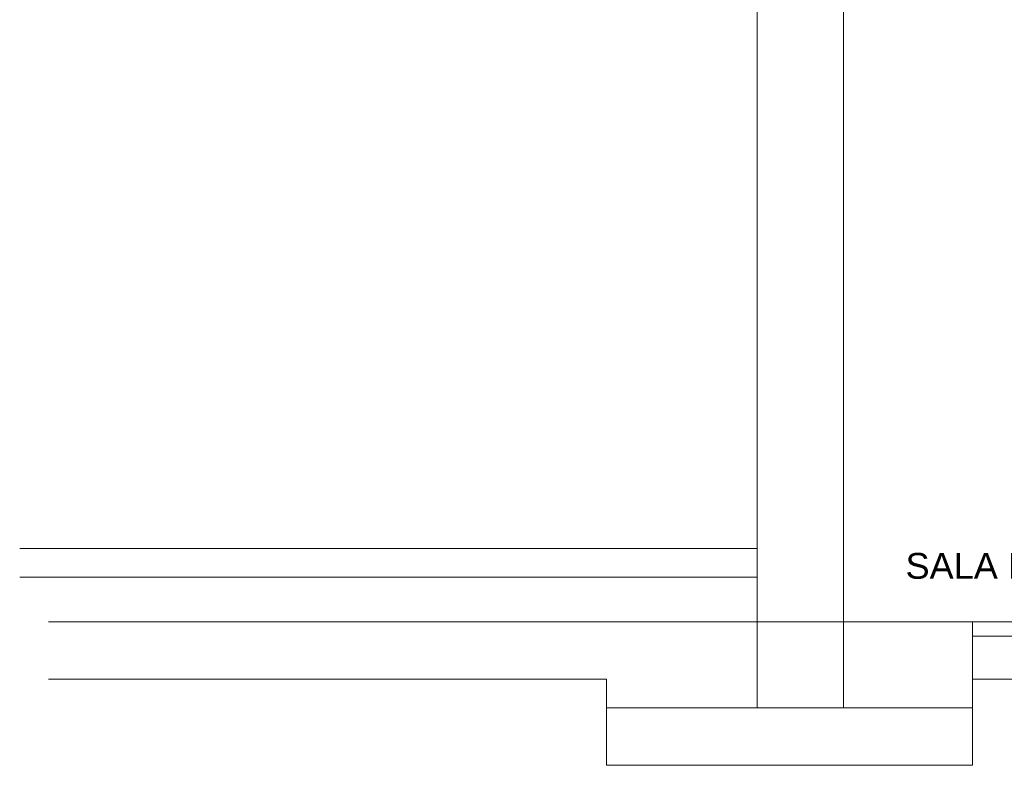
# Model space of a CAD drawing. Header units: millimetres. Extents: x -12292 to 200521, y -11012 to 10710.
# Tile 31 of 105: x -5303 to -1875, y -9712 to -7116. Entities that reach past the tile are written whole.
import ezdxf

# ---------------------------------------------------------------- set-up
doc = ezdxf.new("R2010")
doc.units = ezdxf.units.MM
for name, color, linetype, lineweight in [('ESQ', 7, 'Continuous', 18), ('G-ANNO-TEXT', 231, 'Continuous', 18), ('PAREDES', 7, 'Continuous', 18), ('PEM1-Layout Superior_dwg', 8, 'Continuous', 18), ('PILAR', 7, 'Continuous', 18)]:
    doc.layers.add(name, color=color, linetype=linetype, lineweight=lineweight)
doc.styles.add('Arial_3', font='arial.ttf', dxfattribs={"height": 90})

# ---------------------------------------------------------------- blocks, each defined once
blk = doc.blocks.new('PEM1-Layout Superior_dwg-964791-DRENO PAVIMENTO SUPERIOR')
at = {"layer": 'ESQ'}
for p, q in [((27849.7, 47245.7), (30849.7, 47245.7)), ((27849.7, 47195.7), (30849.7, 47195.7))]:
    blk.add_line(p, q, dxfattribs=at)
at = {"layer": 'PAREDES'}
for p, q in [((24531.9, 47500.7), (27099.7, 47500.7)), ((24531.9, 47400.7), (27099.7, 47400.7)), ((24631.9, 47245.7), (27099.7, 47245.7)), ((27849.7, 47045.7), (30849.7, 47045.7))]:
    blk.add_line(p, q, dxfattribs=at)
at = {"layer": 'PAREDES', "flags": 128}
for points in [[(27399.7, 46945.7), (27849.7, 46945.7), (27849.7, 47245.7), (27399.7, 47245.7), (27399.7, 49915.7), (27099.7, 49915.7), (27099.7, 47245.7)], [(27099.7, 46945.7), (26574.7, 46945.7), (26574.7, 47045.7), (24631.9, 47045.7)], [(26574.7, 46945.7), (26574.7, 46745.7), (27849.7, 46745.7), (27849.7, 46945.7)]]:
    blk.add_lwpolyline(points, dxfattribs=at)
at = {"layer": 'PILAR', "flags": 128}
blk.add_lwpolyline([(27399.7, 46945.7), (27099.7, 46945.7), (27099.7, 47245.7), (27399.7, 47245.7)], close=True, dxfattribs=at)

msp = doc.modelspace()

# ---------------------------------------------------------------- block references
at = {"layer": 'PEM1-Layout Superior_dwg', "color": 7}
msp.add_blockref('PEM1-Layout Superior_dwg-964791-DRENO PAVIMENTO SUPERIOR', (-29835, -56457.8), dxfattribs=at)

# ---------------------------------------------------------------- texts
at = {"layer": 'G-ANNO-TEXT', "color": 1, "lineweight": 9, "insert": (-2219, -8972.5), "char_height": 90, "width": 1519.999, "attachment_point": 1, "style": 'Arial_3'}
msp.add_mtext('SALA DA DIRETORIA', dxfattribs=at)

doc.saveas('drawing.dxf')
